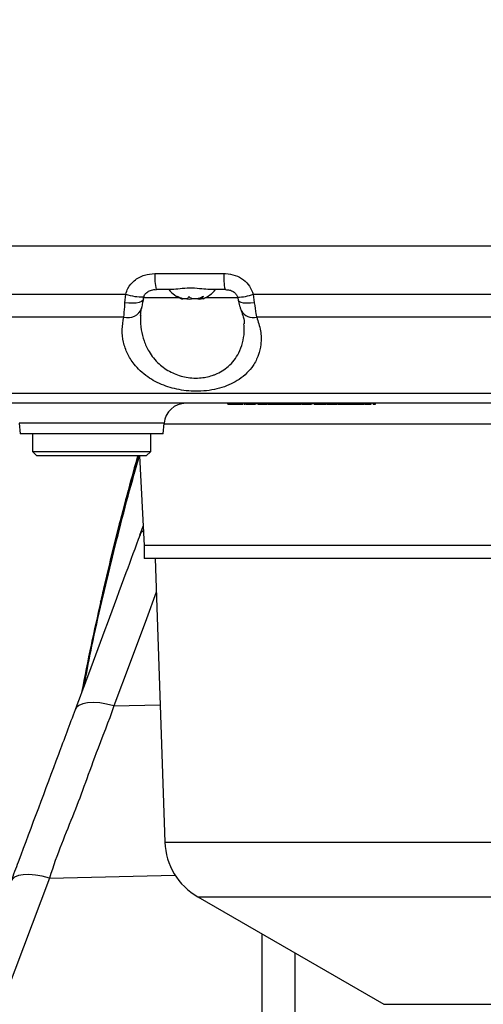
# Model space of a CAD drawing. Extents: x 0 to 8410, y 0 to 5940.
# Tile 45 of 110: x 5537 to 5643, y 2909 to 3134. Entities that reach past the tile are written whole.
import ezdxf

# ---------------------------------------------------------------- set-up
doc = ezdxf.new("R2010")
doc.units = 0
doc.header["$LTSCALE"] = 10
doc.linetypes.add('CENTERX2', pattern=[20.32, 12.7, -2.54, 2.54, -2.54])
doc.layers.get('0').update_dxf_attribs({"linetype": 'CONTINUOUS'})

msp = doc.modelspace()

# ---------------------------------------------------------------- linework, layer by layer
at = {"color": 7, "linetype": 'CONTINUOUS'}
for p, q in [((5306.451772, 3082.452925), (5676.430864, 3082.452925)), ((5571.335067, 3072.452928), (5567.825352, 3072.452928)), ((5583.585468, 3072.452928), (5580.075753, 3072.452928)), ((5578.267765, 3070.688153), (5578.267765, 3070.356804)), ((5584.215549, 3046.252924), (5584.215549, 3046.352925)), ((5584.395033, 3046.252924), (5584.395033, 3046.352925)), ((5584.395033, 3046.252924), (5585.137521, 3046.252924)), ((5585.137521, 3046.252924), (5585.137521, 3046.352925)), ((5585.137521, 3046.252924), (5585.919974, 3046.252924)), ((5586.077725, 3046.252924), (5586.077725, 3046.352925)), ((5586.249505, 3046.252924), (5587.024239, 3046.252924)), ((5587.024239, 3046.252924), (5587.024239, 3046.352925)), ((5587.024239, 3046.252924), (5587.760423, 3046.252924)), ((5587.760423, 3046.252924), (5587.760423, 3046.352925)), ((5587.93543, 3046.252924), (5588.119392, 3046.252924)), ((5588.119392, 3046.252924), (5588.119392, 3046.352925)), ((5588.254009, 3046.252924), (5588.254009, 3046.352925)), ((5588.638929, 3046.252924), (5588.638929, 3046.352925)), ((5589.422082, 3046.252924), (5589.422082, 3046.352925)), ((5590.587345, 3046.252924), (5590.587345, 3046.352925)), ((5590.811704, 3046.252924), (5590.811704, 3046.352925)), ((5591.080931, 3046.252924), (5591.080931, 3046.352925)), ((5591.080931, 3046.252924), (5591.52965, 3046.252924)), ((5591.52965, 3046.252924), (5591.52965, 3046.352925)), ((5592.21675, 3046.252924), (5592.21675, 3046.352925)), ((5593.27965, 3046.252924), (5593.27965, 3046.352925)), ((5593.454664, 3046.252924), (5593.525042, 3046.252924)), ((5593.525042, 3046.252924), (5593.525042, 3046.352925)), ((5593.525042, 3046.252924), (5593.704534, 3046.252924)), ((5593.704534, 3046.252924), (5593.704534, 3046.352925)), ((5593.704534, 3046.252924), (5593.773243, 3046.252924)), ((5593.773243, 3046.252924), (5593.773243, 3046.352925)), ((5593.773243, 3046.252924), (5594.221962, 3046.252924)), ((5594.221962, 3046.252924), (5594.221962, 3046.352925)), ((5594.221962, 3046.252924), (5594.299083, 3046.252924)), ((5594.299083, 3046.252924), (5594.299083, 3046.352925)), ((5594.299083, 3046.252924), (5594.850165, 3046.252924)), ((5594.850165, 3046.252924), (5594.850165, 3046.352925)), ((5594.850165, 3046.252924), (5595.298884, 3046.252924)), ((5595.298884, 3046.252924), (5595.298884, 3046.352925)), ((5595.303779, 3046.252924), (5595.319917, 3046.252924)), ((5595.319917, 3046.252924), (5595.809301, 3046.252924)), ((5595.764426, 3046.252924), (5595.764426, 3046.352925)), ((5596.809802, 3046.252924), (5596.809802, 3046.352925)), ((5597.514426, 3046.252924), (5597.514426, 3046.352925)), ((5597.514426, 3046.252924), (5597.963144, 3046.252924)), ((5597.580922, 3046.252924), (5597.580922, 3046.240422)), ((5597.963144, 3046.252924), (5597.963144, 3046.352925)), ((5597.963144, 3046.252924), (5598.424484, 3046.252924)), ((5598.484782, 3046.252924), (5598.484782, 3046.352925)), ((5599.666868, 3046.252924), (5599.666868, 3046.352925)), ((5600.804088, 3046.252924), (5601.103892, 3046.252924)), ((5600.81811, 3046.252924), (5600.81811, 3046.352925)), ((5600.927089, 3046.252924), (5600.927089, 3046.352925)), ((5601.177086, 3046.252924), (5601.177086, 3046.352925)), ((5601.221961, 3046.252924), (5601.221961, 3046.352925)), ((5602.380914, 3046.252924), (5602.380914, 3046.352925)), ((5603.354071, 3046.252924), (5603.354071, 3046.352925)), ((5603.375805, 3046.252924), (5603.375805, 3046.352925)), ((5603.510422, 3046.252924), (5603.510422, 3046.352925)), ((5603.600164, 3046.252924), (5603.600164, 3046.352925)), ((5603.779649, 3046.252924), (5603.779649, 3046.352925)), ((5603.952726, 3046.252924), (5603.952726, 3046.352925)), ((5604.004008, 3046.252924), (5604.004008, 3046.352925)), ((5604.004008, 3046.252924), (5604.407859, 3046.252924)), ((5604.13861, 3046.252924), (5604.13861, 3046.240422)), ((5604.407859, 3046.252924), (5604.407859, 3046.352925)), ((5604.93019, 3046.252924), (5604.93019, 3046.352925)), ((5605.350164, 3046.252924), (5605.350164, 3046.352925)), ((5606.382218, 3046.252924), (5606.382218, 3046.352925)), ((5606.427086, 3046.252924), (5606.427086, 3046.352925)), ((5606.465546, 3046.252924), (5606.465546, 3046.352925)), ((5606.504013, 3046.252924), (5606.504013, 3046.352925)), ((5606.8117, 3046.252924), (5606.8117, 3046.352925)), ((5606.920679, 3046.252924), (5606.920679, 3046.352925)), ((5608.042468, 3046.252924), (5608.042468, 3046.352925)), ((5609.164265, 3046.252924), (5609.164265, 3046.352925)), ((5609.291871, 3046.252924), (5609.291871, 3046.352925)), ((5609.372829, 3046.252924), (5609.659855, 3046.252924)), ((5610.157852, 3046.252924), (5610.157852, 3046.352925)), ((5610.19632, 3046.252924), (5610.19632, 3046.352925)), ((5610.209135, 3046.252924), (5610.209135, 3046.352925)), ((5610.580933, 3046.252924), (5610.580933, 3046.352925)), ((5611.542468, 3046.252924), (5611.542468, 3046.352925)), ((5612.080929, 3046.252924), (5612.734777, 3046.252924)), ((5612.50401, 3046.252924), (5612.50401, 3046.352925)), ((5612.734777, 3046.252924), (5612.734777, 3046.352925)), ((5612.734777, 3046.252924), (5614.157853, 3046.252924)), ((5614.157853, 3046.252924), (5614.157853, 3046.352925)), ((5614.157853, 3046.252924), (5614.427087, 3046.252924)), ((5614.427087, 3046.252924), (5614.427087, 3046.352925)), ((5614.427087, 3046.252924), (5614.811701, 3046.252924)), ((5614.811701, 3046.252924), (5614.811701, 3046.352925)), ((5615.465549, 3046.252924), (5615.465549, 3046.352925)), ((5615.645033, 3046.252924), (5615.645033, 3046.352925)), ((5616.313708, 3046.252924), (5616.313708, 3046.352925)), ((5617.004012, 3046.252924), (5617.004012, 3046.352925)), ((5617.49119, 3046.252924), (5617.49119, 3046.352925)), ((5617.49119, 3046.252924), (5617.608574, 3046.252924)), ((5617.608574, 3046.252924), (5617.608574, 3046.352925)), ((5617.608574, 3046.252924), (5617.978369, 3046.252924)), ((5617.978369, 3046.252924), (5617.978369, 3046.352925)), ((5536.517878, 3041.888701), (5536.73098, 3039.452928)), ((5569.430885, 3039.452928), (5569.643994, 3041.888701)), ((5569.430885, 3039.452928), (5536.73098, 3039.452928)), ((5539.580931, 3039.452928), (5539.580931, 3035.452927)), ((5566.580934, 3035.452927), (5566.580934, 3039.452928)), ((5539.580931, 3035.452927), (5540.580933, 3034.452925)), ((5539.580931, 3035.452927), (5566.580934, 3035.452927)), ((5565.580939, 3034.452925), (5540.580933, 3034.452925)), ((5564.00982, 3034.452925), (5565.084179, 3013.952925)), ((5565.580939, 3034.452925), (5566.580934, 3035.452927)), ((5564.107795, 3016.304741), (5564.854284, 3018.339633)), ((5565.080931, 3013.952925), (5565.080931, 3010.952926)), ((5817.080935, 3013.952925), (5565.080931, 3013.952925)), ((5817.080935, 3010.952926), (5565.080931, 3010.952926)), ((5567.580936, 3010.952926), (5569.844601, 2946.130008)), ((5577.335459, 2933.663121), (5619.902727, 2909.0869)), ((5592.080933, 2789.482954), (5592.080933, 2925.149819))]:
    msp.add_line(p, q, dxfattribs=at)
at = {"color": 8, "linetype": 'CONTINUOUS'}
for p, q in [((5567.551282, 3076.104301), (5583.311399, 3076.104301)), ((5505.040159, 3071.392449), (5560.87922, 3071.392449)), ((5560.699214, 3069.444182), (5560.87922, 3071.392449)), ((5573.13737, 3070.557597), (5564.890255, 3070.557597)), ((5586.53937, 3070.557597), (5579.024491, 3070.557597)), ((5590.040167, 3071.392449), (5645.879218, 3071.392449)), ((5590.040167, 3071.392449), (5590.2779, 3069.444182)), ((5560.449888, 3066.168855), (5505.825718, 3066.168855)), ((5645.449893, 3066.168855), (5590.825719, 3066.168855)), ((5585.919974, 3046.252924), (5585.919974, 3046.352925)), ((5586.249505, 3046.252924), (5586.249505, 3046.352925)), ((5595.319917, 3046.252924), (5595.319917, 3046.352925)), ((5598.424484, 3046.252924), (5598.424484, 3046.352925)), ((5569.643994, 3041.888701), (5536.517878, 3041.888701)), ((5818.532606, 3041.714604), (5569.628758, 3041.714604)), ((5555.191045, 3001.28335), (5550.848265, 2980.539203)), ((5555.131992, 3001.147288), (5555.191045, 3001.28335)), ((5558.158894, 2977.309203), (5568.747279, 2977.553066)), ((5569.844601, 2946.130008), (5739.981246, 2946.130008)), ((5543.469076, 2937.929102), (5492.555563, 2803.605797)), ((5543.469076, 2937.929102), (5572.202792, 2938.56551)), ((5577.335459, 2933.663121), (5736.959831, 2933.663121)), ((5599.522879, 2920.853207), (5599.522879, 2790.040779)), ((5619.902727, 2909.0869), (5761.72859, 2909.0869))]:
    msp.add_line(p, q, dxfattribs=at)
at = {"color": 8, "linetype": 'CONTINUOUS', "flags": 128}
for points in [[(5564.91821, 3070.198441), (5564.799686, 3069.939146), (5564.473485, 3069.688144), (5563.960289, 3069.49454), (5563.287382, 3069.368633), (5562.490572, 3069.317135), (5561.612283, 3069.342772), (5560.699214, 3069.444182)], [(5590.2779, 3069.444182), (5589.385231, 3069.342772), (5588.553873, 3069.317135), (5587.82806, 3069.368633), (5587.246415, 3069.49454), (5586.839882, 3069.688144), (5586.630096, 3069.939146), (5586.608601, 3070.016796)], [(5564.908777, 3017.299852), (5564.436008, 3016.902773), (5564.107795, 3016.304741)], [(5567.848844, 3003.280981), (5565.591877, 2997.196248), (5561.877509, 2987.239203), (5558.158909, 2977.309255), (5558.158894, 2977.309203), (5558.158894, 2977.309203)], [(5558.158894, 2977.309203), (5556.508531, 2977.708419), (5554.925521, 2977.959277), (5553.458919, 2978.054003), (5552.154173, 2977.989663), (5551.051711, 2977.768249), (5550.185685, 2977.396624), (5549.582948, 2976.886302), (5549.312105, 2976.413508)], [(5543.469076, 2937.929102), (5541.803603, 2938.347374), (5540.207435, 2938.61878), (5538.731103, 2938.734726), (5537.42135, 2938.69154), (5536.319663, 2938.490593), (5535.460894, 2938.138243), (5534.872239, 2937.645648), (5534.630259, 2937.222925)]]:
    msp.add_lwpolyline(points, dxfattribs=at)
at = {"color": 7, "linetype": 'CENTERX2'}
msp.add_arc((5691.080933, 2964.452925), 970, 74.298428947, 58.256891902, dxfattribs=at)
at = {"color": 8, "linetype": 'CONTINUOUS'}
for centre, radius, start, end in [((5580.613509, 3075.24877), 13.090213, 176.25267815, 192.33238885), ((5596.373625, 3075.24877), 13.090213, 176.25267815, 192.33238885), ((5564.792259, 3082.904875), 12.159268, 251.22725946, 271.11098625), ((5586.411285, 3080.628058), 9.922966, 270.22758776, 291.45099722), ((5561.403566, 3069.366701), 3.337023, 253.39410279, 338.92460676), ((5590.009533, 3069.169747), 3.109906, 209.00757061, 285.21531073)]:
    msp.add_arc(centre, radius, start, end, dxfattribs=at)
at = {"color": 7, "linetype": 'CONTINUOUS'}
for centre, radius, start, end in [((5576.200322, 3076.851907), 7, 218.93408881, 248.314094), ((5575.961544, 3076.851907), 7, 291.76189571, 321.06591119), ((5574.624964, 3041.452925), 5, 90, 175), ((5584.835461, 2946.653501), 15, 182, 240)]:
    msp.add_arc(centre, radius, start, end, dxfattribs=at)
at = {"color": 8, "linetype": 'CONTINUOUS'}
for points, knots in [([(5560.87922, 3071.392449), (5561.027314, 3071.834992), (5561.417869, 3073.002076), (5562.819584, 3074.663311), (5565.031825, 3075.901599), (5566.740101, 3076.039037), (5567.551282, 3076.104301)], [0, 0, 0, 0, 0.1590780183, 0.4195244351, 0.7243587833, 1, 1, 1, 1]), ([(5583.311399, 3076.104301), (5583.440923, 3076.102492), (5584.329067, 3076.090087), (5585.9216, 3075.795239), (5587.827734, 3074.783479), (5589.316144, 3073.296244), (5589.798704, 3072.027369), (5590.040167, 3071.392449)], [0, 0, 0, 0, 0.0442015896, 0.3030886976, 0.5416362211, 0.7706439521, 1, 1, 1, 1]), ([(5560.449888, 3066.168855), (5560.512885, 3066.892465), (5560.598778, 3067.879057), (5560.678077, 3069.11479), (5560.699214, 3069.444182)], [0, 0, 0, 0, 0.7334435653, 1, 1, 1, 1]), ([(5590.2779, 3069.444182), (5590.396992, 3068.549192), (5590.558828, 3067.332965), (5590.769955, 3066.412083), (5590.825719, 3066.168855)], [0, 0, 0, 0, 0.7358748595, 1, 1, 1, 1]), ([(5590.825719, 3066.168855), (5591.165149, 3065.120517), (5591.843935, 3063.024071), (5591.882991, 3060.064697), (5591.292036, 3057.386411), (5590.195165, 3055.189499), (5588.672739, 3053.348676), (5586.963595, 3051.943232), (5585.013218, 3050.837966), (5582.92343, 3050.014482), (5580.590636, 3049.451584), (5578.192463, 3049.1799), (5575.830805, 3049.194399), (5573.611456, 3049.437406), (5571.499708, 3049.899752), (5569.484532, 3050.560376), (5567.598377, 3051.423471), (5565.785113, 3052.523934), (5564.154207, 3053.842308), (5562.525365, 3055.606716), (5561.166773, 3057.7957), (5560.260609, 3060.45724), (5559.93862, 3063.2765), (5560.27946, 3065.204706), (5560.449888, 3066.168855)], [0, 0, 0, 0, 0.0680137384, 0.1360126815, 0.1930133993, 0.2499586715, 0.294503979, 0.3390055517, 0.3755534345, 0.4120675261, 0.4486596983, 0.4852288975, 0.5174397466, 0.5496560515, 0.5808453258, 0.6120508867, 0.6457912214, 0.6795536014, 0.7188165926, 0.7581060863, 0.8164478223, 0.874842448, 0.9374182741, 1, 1, 1, 1]), ([(5564.301391, 3066.523949), (5564.28398, 3066.381324), (5564.149529, 3065.279923), (5564.366792, 3063.322007), (5564.979489, 3060.693691), (5566.216654, 3058.015991), (5568.212001, 3055.502041), (5571.050584, 3053.504207), (5573.756136, 3052.53165), (5575.999322, 3052.20631), (5578.179307, 3052.188632), (5580.007963, 3052.5467), (5581.703838, 3053.172658), (5582.983879, 3053.825776), (5584.449555, 3054.915328), (5585.732972, 3056.300008), (5586.862139, 3058.110368), (5587.64831, 3060.274052), (5588.054489, 3062.503698), (5587.962085, 3063.972782), (5587.923591, 3064.584772)], [0, 0, 0, 0, 0.0116005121, 0.0895829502, 0.1599317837, 0.2317926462, 0.3247066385, 0.4021309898, 0.4716117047, 0.5063251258, 0.5423989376, 0.6062754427, 0.6231843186, 0.6641368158, 0.7063979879, 0.7582186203, 0.8114229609, 0.8798792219, 0.9499602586, 1, 1, 1, 1]), ([(5206.559335, 3048.176522), (5206.562213, 3048.177031), (5206.580883, 3048.180329), (5207.092695, 3048.195235), (5208.294404, 3048.225819), (5210.29738, 3048.263027), (5212.912839, 3048.297277), (5216.24895, 3048.333112), (5220.287526, 3048.369644), (5225.020147, 3048.40721), (5230.398187, 3048.445717), (5236.375895, 3048.484548), (5242.919152, 3048.523312), (5250.006911, 3048.561455), (5257.582058, 3048.598323), (5265.573852, 3048.633399), (5273.883694, 3048.665651), (5282.520316, 3048.69577), (5291.406817, 3048.722916), (5300.456999, 3048.744635), (5309.586031, 3048.759912), (5331.411258, 3048.768505), (5399.3393, 3048.756175), (5494.301456, 3048.763626), (5579.618315, 3048.765039), (5621.777167, 3048.762031), (5639.836119, 3048.759052), (5657.906418, 3048.759076), (5675.998277, 3048.764632), (5693.305178, 3048.780402), (5709.807818, 3048.801378), (5725.384741, 3048.820071), (5740.722178, 3048.839001), (5755.691932, 3048.857575), (5770.190698, 3048.875592), (5784.144589, 3048.89279), (5797.445278, 3048.9091), (5809.984201, 3048.924346), (5821.659577, 3048.938494), (5832.424704, 3048.951593), (5842.195764, 3048.963432), (5850.885904, 3048.973915), (5858.410053, 3048.982866), (5864.756559, 3048.99038), (5869.880106, 3048.996412), (5873.446894, 3049.000635), (5875.697077, 3049.003373), (5877.108544, 3049.00503), (5877.223475, 3049.005135), (5877.283876, 3049.00519)], [0, 0, 0, 0, 0.00247169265, 0.01603312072, 0.02958798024, 0.04042775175, 0.05130651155, 0.06218502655, 0.07302469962, 0.0838446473, 0.09470279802, 0.10556108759, 0.11638088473, 0.12724629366, 0.13815093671, 0.14905549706, 0.15992091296, 0.17070113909, 0.18151522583, 0.19237564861, 0.20325285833, 0.21408620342, 0.26992211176, 0.44443552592, 0.55141168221, 0.57282048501, 0.59424358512, 0.61565788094, 0.63704955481, 0.65843198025, 0.67695324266, 0.69554077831, 0.71412818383, 0.73264935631, 0.75116919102, 0.76975520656, 0.78834144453, 0.80686126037, 0.82539735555, 0.84399963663, 0.86260210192, 0.88113818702, 0.89967684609, 0.91828181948, 0.93688695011, 0.95542566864, 0.96976890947, 0.98411243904, 1, 1, 1, 1]), ([(5551.403468, 2982.025937), (5551.887651, 2984.568674), (5553.672851, 2993.943828), (5557.498464, 3010.035618), (5561.256546, 3024.970275), (5563.652291, 3033.064153), (5564.06336, 3034.452925)], [0, 0, 0, 0, 0.1440915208, 0.5312701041, 0.9195739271, 1, 1, 1, 1]), ([(5563.637962, 3034.452925), (5563.437123, 3033.746546), (5562.361422, 3029.963162), (5560.524876, 3023.065668), (5558.406138, 3014.792996), (5556.636408, 3007.529287), (5555.672846, 3003.365389), (5555.191045, 3001.28335)], [0, 0, 0, 0, 0.0644287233, 0.3450820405, 0.6257839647, 0.812883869, 1, 1, 1, 1]), ([(5558.158894, 2977.309203), (5558.158889, 2977.309186), (5557.729911, 2975.834568), (5553.345911, 2964.697942), (5549.322294, 2952.96677), (5545.098848, 2943.429585), (5543.469081, 2937.929119), (5543.469076, 2937.929102)], [0, 0, 0, 0, 0.0000028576, 0.2468016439, 0.6234236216, 0.9999988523, 1, 1, 1, 1])]:
    msp.add_open_spline(points, degree=3, knots=knots, dxfattribs=at)
at = {"color": 7, "linetype": 'CONTINUOUS'}
for points, knots in [([(5565.05989, 3070.743891), (5565.077663, 3070.841126), (5565.141471, 3071.190204), (5565.568678, 3071.719151), (5566.316765, 3072.212188), (5567.12771, 3072.447941), (5567.649093, 3072.42624), (5567.825412, 3072.418901)], [0, 0, 0, 0, 0.0856797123, 0.3075949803, 0.5654723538, 0.8530534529, 1, 1, 1, 1]), ([(5580.075753, 3072.452928), (5579.48777, 3072.491474), (5578.256249, 3072.57221), (5576.051484, 3072.816375), (5573.802017, 3072.703729), (5572.240488, 3072.478212), (5571.508838, 3072.45778), (5571.335067, 3072.452928)], [0, 0, 0, 0, 0.2143088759, 0.4488665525, 0.6927838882, 0.9270346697, 1, 1, 1, 1]), ([(5583.708291, 3072.426933), (5584.006626, 3072.412493), (5584.620925, 3072.382762), (5585.465552, 3072.02547), (5586.099762, 3071.463377), (5586.400438, 3070.97958), (5586.44181, 3070.724516), (5586.444308, 3070.709112)], [0, 0, 0, 0, 0.2583798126, 0.5320275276, 0.7705596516, 0.9861428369, 1, 1, 1, 1]), ([(5564.517562, 3068.17277), (5564.533698, 3068.236751), (5564.622306, 3068.588089), (5564.774233, 3069.264031), (5564.869931, 3069.928795), (5564.909746, 3070.205371)], [0, 0, 0, 0, 0.1150569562, 0.6318181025, 1, 1, 1, 1]), ([(5564.923142, 3070.202003), (5564.926208, 3070.232833), (5564.942868, 3070.400387), (5565.000392, 3070.652858), (5565.056112, 3070.852211), (5565.063764, 3070.879588)], [0, 0, 0, 0, 0.1628495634, 0.88503286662, 1, 1, 1, 1]), ([(5575.274442, 3070.860247), (5575.236513, 3070.712353), (5575.170799, 3070.45612), (5574.769053, 3070.286608), (5574.261244, 3070.280651), (5573.652605, 3070.423632), (5573.128923, 3070.637235), (5572.826438, 3070.805562), (5572.728169, 3070.860247)], [0, 0, 0, 0, 0.2355784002, 0.4081495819, 0.58115428, 0.7450899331, 0.9171872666, 1, 1, 1, 1]), ([(5572.728169, 3070.860247), (5572.957734, 3070.711659), (5573.355487, 3070.45421), (5573.736425, 3070.291979), (5573.899183, 3070.266989), (5573.879185, 3070.338064), (5573.873912, 3070.356804)], [0, 0, 0, 0, 0.3662930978, 0.6346554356, 0.9036727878, 1, 1, 1, 1]), ([(5574.846511, 3070.356208), (5574.914791, 3070.339762), (5575.211588, 3070.268276), (5575.663723, 3070.274065), (5575.967019, 3070.359107), (5576.080931, 3070.391046)], [0, 0, 0, 0, 0.1572375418, 0.6834744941, 1, 1, 1, 1]), ([(5578.627211, 3070.860247), (5578.360641, 3070.712351), (5577.898784, 3070.456108), (5577.106345, 3070.286617), (5576.429114, 3070.280646), (5575.847387, 3070.423663), (5575.480247, 3070.637201), (5575.324902, 3070.80556), (5575.274442, 3070.860247)], [0, 0, 0, 0, 0.2355697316, 0.4081470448, 0.5811360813, 0.7450673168, 0.917192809, 1, 1, 1, 1]), ([(5577.31535, 3070.356208), (5577.348148, 3070.339773), (5577.490787, 3070.268298), (5577.832604, 3070.273187), (5578.152859, 3070.355582), (5578.267765, 3070.385146)], [0, 0, 0, 0, 0.16069124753, 0.69885797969, 1, 1, 1, 1]), ([(5578.552653, 3070.357489), (5578.515609, 3070.340175), (5578.358054, 3070.266537), (5578.313857, 3070.289196), (5578.280051, 3070.306527)], [0, 0, 0, 0, 0.23512219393, 1, 1, 1, 1]), ([(5578.287956, 3070.356804), (5578.286824, 3070.380446), (5578.28378, 3070.443973), (5578.434225, 3070.638747), (5578.579874, 3070.805915), (5578.627211, 3070.860247)], [0, 0, 0, 0, 0.2857700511, 0.7678673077, 1, 1, 1, 1]), ([(5586.448682, 3070.703621), (5586.455519, 3070.681036), (5586.545114, 3070.385094), (5586.594872, 3070.103161), (5586.640832, 3069.842743)], [0, 0, 0, 0, 0.0763159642, 1, 1, 1, 1]), ([(5586.614651, 3070.012967), (5586.632875, 3069.912467), (5586.733679, 3069.356554), (5586.957166, 3068.535148), (5587.204549, 3067.915559), (5587.303956, 3067.666585)], [0, 0, 0, 0, 0.1166086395, 0.6450210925, 1, 1, 1, 1]), ([(5564.276491, 3066.525968), (5564.3, 3067.043939), (5564.324573, 3067.585361), (5564.514692, 3068.137465), (5564.522927, 3068.161378)], [0, 0, 0, 0, 0.9566873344, 1, 1, 1, 1]), ([(5587.292899, 3067.644844), (5587.463124, 3067.152103), (5587.814258, 3066.135693), (5588.004827, 3065.112695), (5587.986189, 3064.618426), (5587.985125, 3064.590218)], [0, 0, 0, 0, 0.4701264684, 0.9697598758, 1, 1, 1, 1]), ([(5869.886731, 3046.452927), (5869.829603, 3046.452927), (5869.721009, 3046.452927), (5868.369022, 3046.452927), (5866.22299, 3046.452927), (5862.856098, 3046.452927), (5858.012923, 3046.452927), (5851.911668, 3046.452927), (5844.658606, 3046.452927), (5836.369496, 3046.452927), (5827.083844, 3046.452927), (5816.714678, 3046.452927), (5805.456564, 3046.452927), (5793.471279, 3046.452927), (5780.803037, 3046.452927), (5767.338186, 3046.452927), (5753.349009, 3046.452927), (5739.014949, 3046.452927), (5724.377922, 3046.452927), (5709.324584, 3046.452927), (5694.170954, 3046.452927), (5679.134165, 3046.452927), (5659.374098, 3046.452927), (5624.737089, 3046.452927), (5555.485784, 3046.452927), (5466.070865, 3046.452927), (5386.114728, 3046.452927), (5340.566712, 3046.452927), (5322.009388, 3046.452927), (5310.818235, 3046.452927), (5301.810432, 3046.452927), (5293.119041, 3046.452927), (5284.683933, 3046.452927), (5276.604783, 3046.452927), (5268.79403, 3046.452927), (5261.305293, 3046.452927), (5254.151507, 3046.452927), (5247.455818, 3046.452927), (5241.261769, 3046.452927), (5235.607379, 3046.452927), (5230.484903, 3046.452927), (5225.987697, 3046.452927), (5222.140563, 3046.452927), (5218.962401, 3046.452927), (5216.450492, 3046.452927), (5214.679141, 3046.452927), (5213.605355, 3046.452927), (5213.318723, 3046.452927), (5213.345569, 3046.452927), (5213.356202, 3046.452927)], [0, 0, 0, 0, 0.0156998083, 0.02984363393, 0.04404760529, 0.06207712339, 0.08023164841, 0.09878104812, 0.11746714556, 0.1354983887, 0.15365499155, 0.1722066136, 0.19089470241, 0.20891860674, 0.22706741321, 0.24561057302, 0.26428977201, 0.28232326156, 0.30048190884, 0.31903593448, 0.3377267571, 0.35575230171, 0.37382964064, 0.40998454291, 0.48229434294, 0.62691394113, 0.7367181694, 0.77447787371, 0.79335768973, 0.8045319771, 0.81537237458, 0.82627747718, 0.83670814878, 0.84721258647, 0.85760110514, 0.86806268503, 0.87859945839, 0.88921252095, 0.89960128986, 0.9100634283, 0.92060102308, 0.93121518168, 0.94159665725, 0.95205127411, 0.96258094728, 0.97318717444, 0.98324135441, 0.99336235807, 1, 1, 1, 1]), ([(5584.215549, 3046.252924), (5584.208667, 3046.252924), (5584.200159, 3046.252924), (5584.363781, 3046.252924), (5584.395033, 3046.252924)], [0, 0, 0, 0, 0.8089966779, 1, 1, 1, 1]), ([(5585.919974, 3046.252924), (5585.95, 3046.252924), (5586.003637, 3046.252924), (5586.05508, 3046.252924), (5586.077725, 3046.252924)], [0, 0, 0, 0, 0.5598098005, 1, 1, 1, 1]), ([(5586.077725, 3046.252924), (5586.109189, 3046.252924), (5586.165389, 3046.252924), (5586.223797, 3046.252924), (5586.249505, 3046.252924)], [0, 0, 0, 0, 0.5598573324, 1, 1, 1, 1]), ([(5588.254009, 3046.252924), (5588.264089, 3046.252924), (5588.282055, 3046.252924), (5588.530055, 3046.252924), (5588.638929, 3046.252924)], [0, 0, 0, 0, 0.56099297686, 1, 1, 1, 1]), ([(5588.638929, 3046.252924), (5588.771607, 3046.252924), (5589.008937, 3046.252924), (5589.295653, 3046.252924), (5589.422082, 3046.252924)], [0, 0, 0, 0, 0.55904586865, 1, 1, 1, 1]), ([(5589.422082, 3046.252924), (5589.60599, 3046.252924), (5589.973467, 3046.252924), (5590.373302, 3046.252924), (5590.56457, 3046.252924), (5590.579747, 3046.252924), (5590.587345, 3046.252924)], [0, 0, 0, 0, 0.27957588, 0.5586370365, 0.7790561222, 1, 1, 1, 1]), ([(5591.52965, 3046.252924), (5591.631705, 3046.252924), (5591.814044, 3046.252924), (5592.093642, 3046.252924), (5592.21675, 3046.252924)], [0, 0, 0, 0, 0.5596977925, 1, 1, 1, 1]), ([(5591.704671, 3046.252924), (5591.717165, 3046.252924), (5591.925714, 3046.252924), (5591.929724, 3046.252924), (5591.933494, 3046.252924)], [0, 0, 0, 0, 0.0599065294, 1, 1, 1, 1]), ([(5592.21675, 3046.252924), (5592.392399, 3046.252924), (5592.743176, 3046.252924), (5593.201629, 3046.252924), (5593.250038, 3046.252924), (5593.27965, 3046.252924)], [0, 0, 0, 0, 0.2802918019, 0.5597508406, 1, 1, 1, 1]), ([(5595.764426, 3046.252924), (5595.777376, 3046.252924), (5595.803223, 3046.252924), (5596.023685, 3046.252924), (5596.392759, 3046.252924), (5596.670735, 3046.252924), (5596.809802, 3046.252924)], [0, 0, 0, 0, 0.28091173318, 0.56063370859, 0.78019279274, 1, 1, 1, 1]), ([(5596.809802, 3046.252924), (5596.965802, 3046.252924), (5597.24519, 3046.252924), (5597.431947, 3046.252924), (5597.514426, 3046.252924)], [0, 0, 0, 0, 0.5583668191, 1, 1, 1, 1]), ([(5598.484782, 3046.252924), (5598.495887, 3046.252924), (5598.518025, 3046.252924), (5598.801398, 3046.252924), (5599.220289, 3046.252924), (5599.517915, 3046.252924), (5599.666868, 3046.252924)], [0, 0, 0, 0, 0.2808162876, 0.5597707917, 0.7796783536, 1, 1, 1, 1]), ([(5599.666868, 3046.252924), (5599.852508, 3046.252924), (5600.223539, 3046.252924), (5600.618723, 3046.252924), (5600.79599, 3046.252924), (5600.810729, 3046.252924), (5600.81811, 3046.252924)], [0, 0, 0, 0, 0.2793712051, 0.5583696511, 0.7788522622, 1, 1, 1, 1]), ([(5601.221961, 3046.252924), (5601.26308, 3046.252924), (5601.345078, 3046.252924), (5601.787891, 3046.252924), (5602.155666, 3046.252924), (5602.380914, 3046.252924)], [0, 0, 0, 0, 0.2804709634, 0.55931484, 1, 1, 1, 1]), ([(5602.380914, 3046.252924), (5602.614726, 3046.252924), (5602.940472, 3046.252924), (5603.275857, 3046.252924), (5603.327961, 3046.252924), (5603.354071, 3046.252924)], [0, 0, 0, 0, 0.5592290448, 0.7791175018, 1, 1, 1, 1]), ([(5604.407859, 3046.252924), (5604.475015, 3046.252924), (5604.568612, 3046.252924), (5604.777047, 3046.252924), (5604.879144, 3046.252924), (5604.93019, 3046.252924)], [0, 0, 0, 0, 0.55945976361, 0.77974170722, 1, 1, 1, 1]), ([(5604.93019, 3046.252924), (5605.012865, 3046.252924), (5605.160607, 3046.252924), (5605.292206, 3046.252924), (5605.350164, 3046.252924)], [0, 0, 0, 0, 0.5595909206, 1, 1, 1, 1]), ([(5605.305289, 3046.252924), (5605.458005, 3046.252924), (5605.762725, 3046.252924), (5606.127335, 3046.252924), (5606.34979, 3046.252924), (5606.371407, 3046.252924), (5606.382218, 3046.252924)], [0, 0, 0, 0, 0.2804847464, 0.5596608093, 0.7797723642, 1, 1, 1, 1]), ([(5606.427086, 3046.252924), (5606.444549, 3046.252924), (5606.549046, 3046.252924), (5606.684366, 3046.252924), (5606.805928, 3046.252924), (5606.818324, 3046.252924), (5606.824522, 3046.252924)], [0, 0, 0, 0, 0.0721897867, 0.4319688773, 0.7159799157, 1, 1, 1, 1]), ([(5606.920679, 3046.252924), (5606.934093, 3046.252924), (5606.950877, 3046.252924), (5607.24765, 3046.252924), (5607.466639, 3046.252924), (5607.74514, 3046.252924), (5607.943304, 3046.252924), (5608.042468, 3046.252924)], [0, 0, 0, 0, 0.4991269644, 0.6245500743, 0.7495824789, 0.8746859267, 1, 1, 1, 1]), ([(5608.042468, 3046.252924), (5608.141592, 3046.252924), (5608.339761, 3046.252924), (5608.617957, 3046.252924), (5608.841787, 3046.252924), (5609.118236, 3046.252924), (5609.14382, 3046.252924), (5609.164265, 3046.252924)], [0, 0, 0, 0, 0.12536986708, 0.25063992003, 0.37570922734, 0.50109594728, 1, 1, 1, 1]), ([(5609.291871, 3046.252924), (5609.412115, 3046.252924), (5609.652215, 3046.252924), (5609.937493, 3046.252924), (5610.105036, 3046.252924), (5610.140232, 3046.252924), (5610.157852, 3046.252924)], [0, 0, 0, 0, 0.2800439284, 0.5591816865, 0.7793066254, 1, 1, 1, 1]), ([(5610.209135, 3046.252924), (5610.223316, 3046.252924), (5610.251725, 3046.252924), (5610.416788, 3046.252924), (5610.605113, 3046.252924), (5610.731875, 3046.252924), (5610.795279, 3046.252924)], [0, 0, 0, 0, 0.27875949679, 0.55841420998, 0.77912849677, 1, 1, 1, 1]), ([(5610.580933, 3046.252924), (5610.592398, 3046.252924), (5610.606742, 3046.252924), (5610.861247, 3046.252924), (5611.048829, 3046.252924), (5611.287665, 3046.252924), (5611.457477, 3046.252924), (5611.542468, 3046.252924)], [0, 0, 0, 0, 0.4991507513, 0.6245539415, 0.749613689, 0.8746805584, 1, 1, 1, 1]), ([(5611.542468, 3046.252924), (5611.627427, 3046.252924), (5611.797264, 3046.252924), (5612.035801, 3046.252924), (5612.227572, 3046.252924), (5612.464588, 3046.252924), (5612.486499, 3046.252924), (5612.50401, 3046.252924)], [0, 0, 0, 0, 0.1253697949, 0.2506184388, 0.3757155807, 0.5010935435, 1, 1, 1, 1]), ([(5614.775245, 3046.252924), (5614.834113, 3046.252924), (5614.951849, 3046.252924), (5615.166465, 3046.252924), (5615.436706, 3046.252924), (5615.454009, 3046.252924), (5615.465549, 3046.252924)], [0, 0, 0, 0, 0.1255840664, 0.251168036, 0.5005944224, 1, 1, 1, 1]), ([(5615.645033, 3046.252924), (5615.652758, 3046.252924), (5615.662425, 3046.252924), (5615.848844, 3046.252924), (5615.978677, 3046.252924), (5616.138326, 3046.252924), (5616.25525, 3046.252924), (5616.313708, 3046.252924)], [0, 0, 0, 0, 0.4987536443, 0.6241995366, 0.7494803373, 0.8747499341, 1, 1, 1, 1]), ([(5616.313708, 3046.252924), (5616.372573, 3046.252924), (5616.490309, 3046.252924), (5616.704927, 3046.252924), (5616.975169, 3046.252924), (5616.992472, 3046.252924), (5617.004012, 3046.252924)], [0, 0, 0, 0, 0.1255788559, 0.2511676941, 0.5005941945, 1, 1, 1, 1]), ([(5563.573946, 3034.452925), (5562.246285, 3029.568915), (5559.601592, 3019.840003), (5556.8439, 3008.716524), (5555.451633, 3002.473072), (5555.154492, 3001.140582)], [0, 0, 0, 0, 0.44225288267, 0.88096454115, 1, 1, 1, 1]), ([(5564.141651, 3016.417618), (5563.068106, 3013.501226), (5559.143214, 3002.838863), (5554.199151, 2989.503371), (5550.320787, 2979.124832), (5549.311404, 2976.423716)], [0, 0, 0, 0, 0.2178427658, 0.7964359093, 1, 1, 1, 1]), ([(5555.165728, 3001.139628), (5554.407924, 2997.825039), (5552.830069, 2990.923594), (5551.485686, 2983.982517), (5550.786977, 2980.375063)], [0, 0, 0, 0, 0.4802747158, 1, 1, 1, 1]), ([(5549.310197, 2976.415062), (5548.039752, 2973.012702), (5543.719474, 2961.442628), (5538.819675, 2948.366505), (5535.177192, 2938.683605), (5534.628247, 2937.224331)], [0, 0, 0, 0, 0.2613294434, 0.8886776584, 1, 1, 1, 1])]:
    msp.add_open_spline(points, degree=3, knots=knots, dxfattribs=at)

doc.saveas('drawing.dxf')
